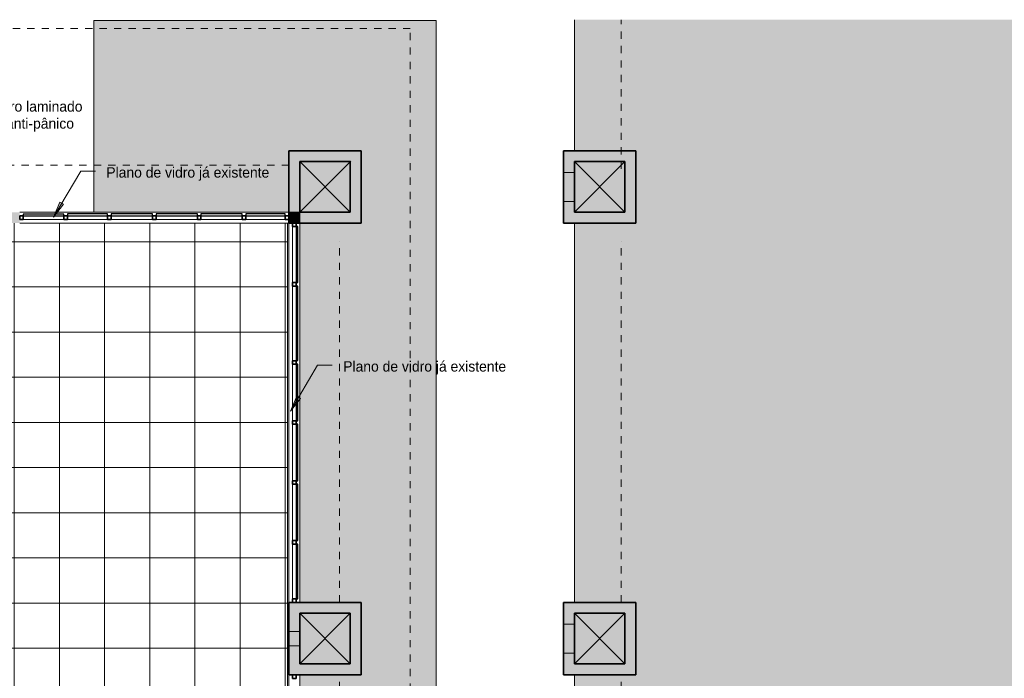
# Model space of a CAD drawing. Header units: metres. Extents: x -33 to 1508, y -379 to 284.
# Tile 163 of 186: x -9 to 4, y 23 to 32. Entities that reach past the tile are written whole.
import ezdxf

# ---------------------------------------------------------------- set-up
doc = ezdxf.new("R2010")
doc.units = ezdxf.units.M
doc.linetypes.add('Projeção', pattern=[0.003969, 0.002381, -0.001587])
for name, color, linetype, lineweight in [('A-DETL-THIN', 151, 'Continuous', 18), ('A-FLOR', 192, 'Continuous', 18), ('A-FLOR-OVHD', 1, 'Projeção', 18), ('A-FLOR-PATT', 8, 'Continuous', 18), ('A-GLAZ-CURT', 52, 'Continuous', 18), ('A-GLAZ-CWMG', 51, 'Continuous', 18), ('A-WALL', 113, 'Continuous', 18), ('A-WALL-PATT', 111, 'Continuous', 35), ('G-ANNO-TEXT', 231, 'Continuous', 9)]:
    doc.layers.add(name, color=color, linetype=linetype, lineweight=lineweight)
doc.styles.add('Century Gothic', font='GOTHIC.TTF', dxfattribs={"height": 0.143711})

# ---------------------------------------------------------------- blocks, each defined once
blk = doc.blocks.new('Montante retangular - 50 x 150 mm-169726-1-PLANTA CONSTRUIR DEMOLIR')
at = {"layer": 'A-GLAZ-CWMG', "lineweight": 35}
for p, q in [((-0.05, 0.025), (0, 0.025)), ((-0.05, -0.025), (-0.05, 0.025)), ((0, 0.025), (0, -0.025)), ((0, -0.025), (-0.05, -0.025))]:
    blk.add_line(p, q, dxfattribs=at)
blk = doc.blocks.new('Painel do sistema - Envidraçado-169722-1-PLANTA CONSTRUIR DEMOLIR')
at = {"layer": 'A-GLAZ-CURT', "lineweight": 25}
for p, q in [((0.3775, -0.0245), (-0.3775, -0.0245)), ((-0.3775, -0.0245), (-0.3775, -0.0495)), ((-0.3775, -0.0495), (0.3775, -0.0495)), ((0.3775, -0.0495), (0.3775, -0.0245))]:
    blk.add_line(p, q, dxfattribs=at)
blk = doc.blocks.new('Painel do sistema - Envidraçado-169723-1-PLANTA CONSTRUIR DEMOLIR')
at = {"layer": 'A-GLAZ-CURT', "lineweight": 25}
for p, q in [((0.39, -0.0245), (-0.39, -0.0245)), ((-0.39, -0.0245), (-0.39, -0.0495)), ((-0.39, -0.0495), (0.39, -0.0495)), ((0.39, -0.0495), (0.39, -0.0245))]:
    blk.add_line(p, q, dxfattribs=at)
blk = doc.blocks.new('Painel do sistema - Envidraçado-2527420-1-PLANTA CONSTRUIR DEMOLIR')
at = {"layer": 'A-GLAZ-CURT', "lineweight": 25}
for p, q in [((0.2575, -0.0245), (-0.2575, -0.0245)), ((-0.2575, -0.0245), (-0.2575, -0.0495)), ((-0.2575, -0.0495), (0.2575, -0.0495)), ((0.2575, -0.0495), (0.2575, -0.0245))]:
    blk.add_line(p, q, dxfattribs=at)
blk = doc.blocks.new('Painel do sistema - Envidraçado-169724-1-PLANTA CONSTRUIR DEMOLIR')
at = {"layer": 'A-GLAZ-CURT', "lineweight": 25}
for p, q in [((0.3875, -0.0245), (-0.3875, -0.0245)), ((-0.3875, -0.0245), (-0.3875, -0.0495)), ((-0.3875, -0.0495), (0.3875, -0.0495)), ((0.3875, -0.0495), (0.3875, -0.0245))]:
    blk.add_line(p, q, dxfattribs=at)
blk = doc.blocks.new('Montante retangular - 50 x 150 mm-169681-1-PLANTA CONSTRUIR DEMOLIR')
at = {"layer": 'A-GLAZ-CWMG', "lineweight": 35}
for p, q in [((-0.025, 0.025), (0.025, 0.025)), ((-0.025, -0.025), (-0.025, 0.025)), ((0.025, 0.025), (0.025, -0.025)), ((0.025, -0.025), (-0.025, -0.025))]:
    blk.add_line(p, q, dxfattribs=at)
blk = doc.blocks.new('Montante retangular - 50 x 150 mm-169727-1-PLANTA CONSTRUIR DEMOLIR')
at = {"layer": 'A-GLAZ-CWMG', "lineweight": 35}
for p, q in [((0, 0.025), (-0.05, 0.025)), ((-0.05, 0.025), (-0.05, -0.025)), ((0, -0.025), (0, 0.025)), ((-0.05, -0.025), (0, -0.025))]:
    blk.add_line(p, q, dxfattribs=at)
blk = doc.blocks.new('Montante retangular - 50 x 150 mm-2527432-1-PLANTA CONSTRUIR DEMOLIR')
at = {"layer": 'A-GLAZ-CWMG'}
blk.add_line((-5.427, 27.18), (-5.427, 27.695), dxfattribs=at)
blk = doc.blocks.new('Montante retangular - 50 x 150 mm-169684-1-PLANTA CONSTRUIR DEMOLIR')
at = {"layer": 'A-GLAZ-CWMG'}
blk.add_line((-5.427, 22.01), (-5.427, 22.785), dxfattribs=at)
blk = doc.blocks.new('Montante retangular - 50 x 150 mm-169683-1-PLANTA CONSTRUIR DEMOLIR')
at = {"layer": 'A-GLAZ-CWMG'}
blk.add_line((-5.427, 21.18), (-5.427, 21.96), dxfattribs=at)
blk = doc.blocks.new('Montante retangular - 50 x 150 mm-169685-1-PLANTA CONSTRUIR DEMOLIR')
at = {"layer": 'A-GLAZ-CWMG'}
blk.add_line((-5.427, 17.885), (-5.427, 18.64), dxfattribs=at)
blk = doc.blocks.new('Montante retangular - 50 x 150 mm-967426-1-PLANTA CONSTRUIR DEMOLIR')
at = {"layer": 'A-GLAZ-CWMG', "lineweight": 35}
for p, q in [((0, 0.025), (-0.05, 0.025)), ((-0.05, 0.025), (-0.05, -0.025)), ((0, -0.025), (0, 0.025)), ((-0.05, -0.025), (0, -0.025))]:
    blk.add_line(p, q, dxfattribs=at)
blk = doc.blocks.new('Painel do sistema - Envidraçado-967427-1-PLANTA CONSTRUIR DEMOLIR')
at = {"layer": 'A-GLAZ-CURT', "lineweight": 25}
for p, q in [((0.28125, 0.0495), (-0.28125, 0.0495)), ((-0.28125, 0.0495), (-0.28125, 0.0245)), ((-0.28125, 0.0245), (0.28125, 0.0245)), ((0.28125, 0.0245), (0.28125, 0.0495))]:
    blk.add_line(p, q, dxfattribs=at)
blk = doc.blocks.new('Montante retangular - 50 x 150 mm-967428-1-PLANTA CONSTRUIR DEMOLIR')
at = {"layer": 'A-GLAZ-CWMG', "lineweight": 35}
for p, q in [((-0.05, 0.025), (0, 0.025)), ((-0.05, -0.025), (-0.05, 0.025)), ((0, 0.025), (0, -0.025)), ((0, -0.025), (-0.05, -0.025))]:
    blk.add_line(p, q, dxfattribs=at)
blk = doc.blocks.new('Montante retangular - 50 x 150 mm-963522-1-PLANTA CONSTRUIR DEMOLIR')
at = {"layer": 'A-GLAZ-CWMG'}
blk.add_line((-8.59, 29.135), (-9.152, 29.135), dxfattribs=at)
blk = doc.blocks.new('Painel do sistema - Envidraçado-1538809-1-PLANTA CONSTRUIR DEMOLIR')
at = {"layer": 'A-GLAZ-CURT', "lineweight": 25}
for p, q in [((0.277, 0.05), (-0.277, 0.05)), ((-0.277, 0.05), (-0.277, 0.025)), ((-0.277, 0.025), (0.277, 0.025)), ((0.277, 0.025), (0.277, 0.05))]:
    blk.add_line(p, q, dxfattribs=at)
blk = doc.blocks.new('Montante retangular - 50 x 150 mm-1538801-1-PLANTA CONSTRUIR DEMOLIR')
at = {"layer": 'A-GLAZ-CWMG'}
blk.add_line((-7.986, 29.135), (-8.54, 29.135), dxfattribs=at)
blk = doc.blocks.new('Montante retangular - 50 x 150 mm-967421-1-PLANTA CONSTRUIR DEMOLIR')
at = {"layer": 'A-GLAZ-CWMG', "lineweight": 35}
for p, q in [((-0.025, 0.025), (0.025, 0.025)), ((-0.025, -0.025), (-0.025, 0.025)), ((0.025, 0.025), (0.025, -0.025)), ((0.025, -0.025), (-0.025, -0.025))]:
    blk.add_line(p, q, dxfattribs=at)
blk = doc.blocks.new('Painel do sistema - Envidraçado-1539214-1-PLANTA CONSTRUIR DEMOLIR')
at = {"layer": 'A-GLAZ-CURT', "lineweight": 25}
for p, q in [((0.285, 0.05), (-0.285, 0.05)), ((-0.285, 0.05), (-0.285, 0.025)), ((-0.285, 0.025), (0.285, 0.025)), ((0.285, 0.025), (0.285, 0.05))]:
    blk.add_line(p, q, dxfattribs=at)
blk = doc.blocks.new('Montante retangular - 50 x 150 mm-1539212-1-PLANTA CONSTRUIR DEMOLIR')
at = {"layer": 'A-GLAZ-CWMG'}
blk.add_line((-7.365, 29.135), (-7.936, 29.135), dxfattribs=at)
blk = doc.blocks.new('Painel do sistema - Envidraçado-1539266-1-PLANTA CONSTRUIR DEMOLIR')
at = {"layer": 'A-GLAZ-CURT', "lineweight": 25}
for p, q in [((0.273, 0.05), (-0.273, 0.05)), ((-0.273, 0.05), (-0.273, 0.025)), ((-0.273, 0.025), (0.273, 0.025)), ((0.273, 0.025), (0.273, 0.05))]:
    blk.add_line(p, q, dxfattribs=at)
blk = doc.blocks.new('Montante retangular - 50 x 150 mm-1539264-1-PLANTA CONSTRUIR DEMOLIR')
at = {"layer": 'A-GLAZ-CWMG'}
blk.add_line((-5.527, 29.135), (-6.073, 29.135), dxfattribs=at)
blk = doc.blocks.new('Montante retangular - 50 x 150 mm-2527435-1-PLANTA CONSTRUIR DEMOLIR')
at = {"layer": 'A-GLAZ-CWMG'}
blk.add_line((-5.427, 27.695), (-5.427, 28.21), dxfattribs=at)

msp = doc.modelspace()

# ---------------------------------------------------------------- hatches: boundary and pattern name
at = {"layer": 'A-FLOR-PATT'}
h = msp.add_hatch(color=256, dxfattribs=at)
h.paths.add_polyline_path([(12.12, -28.517), (25.991, -28.517), (25.991, -28.481), (8.97, -28.481), (8.97, -19.309), (25.991, -19.309), (25.991, -13.265), (25.973, -13.265), (25.973, -4.781), (22.713, -4.781), (22.713, -4.845), (22.723, -4.845), (22.723, -4.795), (22.837, -4.795), (22.837, -4.845), (22.863, -4.845), (22.863, -6.165), (23.713, -6.165), (23.713, -7.165), (22.886, -7.165), (22.863, -8.873), (22.863, -12.515), (23.213, -12.515), (23.213, -13.515), (22.213, -13.515), (22.213, -12.665), (17.423, -12.665), (17.423, -13.515), (16.423, -13.515), (16.423, -12.665), (11.423, -12.665), (11.423, -13.515), (10.423, -13.515), (10.423, -12.665), (5.423, -12.665), (5.423, -13.515), (4.423, -13.515), (4.423, -12.665), (-0.577, -12.665), (-0.577, -19.815), (-0.077, -19.815), (-0.077, -21.315), (-1.628, -21.315), (-1.628, -20.815), (-6.427, -20.815), (-6.427, -21.02), (3.96, -28.517), (11.804, -28.517)], flags=0)
h.paths.add_polyline_path([(-32.827, -28.517), (-31.334, -28.517), (-32.827, -27.457)], flags=0)
h.paths.add_polyline_path([(-24.17, -21.315), (-23.877, -21.315), (-23.877, -20.315), (-26.884, -20.315), (-26.884, -12.765), (-27.884, -12.765), (-27.884, -13.29), (-29.027, -13.29), (-29.027, -11.79), (-28.512, -11.79), (-28.512, -1.515), (-29.027, -1.515), (-29.027, -0.015), (-28.512, -0.015), (-28.512, 4.335), (-29.027, 4.335), (-29.027, 5.835), (-28.527, 5.835), (-28.527, 10.835), (-29.027, 10.835), (-29.027, 11.835), (-28.527, 11.835), (-28.527, 16.835), (-29.027, 16.835), (-29.027, 17.835), (-28.527, 17.835), (-28.527, 22.835), (-29.027, 22.835), (-29.027, 23.835), (-28.527, 23.835), (-28.527, 29.085), (-29.027, 29.085), (-29.027, 30.085), (-28.027, 30.085), (-28.027, 29.235), (-26.212, 29.235), (-26.212, 31.885), (-28.177, 31.885), (-28.177, 31.898), (-32.827, 31.898), (-32.827, -16.332), (-26.884, -20.688), (-26.735, -20.79), (-26.575, -20.888), (-26.41, -20.976), (-26.239, -21.054), (-26.065, -21.122), (-25.887, -21.181), (-25.706, -21.229), (-25.522, -21.266), (-25.336, -21.293), (-25.15, -21.309), (-24.962, -21.315), (-24.64, -21.315)], flags=0)
h.paths.add_polyline_path([(-23.695, -21.165), (-22.527, -21.165), (-22.527, -20.315), (-23.727, -20.315), (-23.727, -21.165)], flags=0)
h.paths.add_polyline_path([(-1.478, -21.165), (-0.227, -21.165), (-0.227, -19.965), (-0.577, -19.965), (-0.577, -20.815), (-1.478, -20.815), (-1.478, -21.02)], flags=0)
h.paths.add_polyline_path([(-6.927, -16.716), (-6.827, -16.716), (-6.827, -16.566), (-6.877, -16.566), (-6.877, -16.715), (-6.927, -16.715)], flags=0)
h.paths.add_polyline_path([(-5.927, -16.716), (-5.927, -16.715), (-5.977, -16.715), (-5.977, -16.566), (-6.027, -16.566), (-6.027, -16.716), (-5.929, -16.716)], flags=0)
h.paths.add_polyline_path([(-30.771, -16.525), (-30.771, -14.525), (-29.471, -14.525), (-29.471, -16.525)], flags=0)
h.paths.add_polyline_path([(-11.234, -16.515), (-11.227, -16.515), (-11.227, -15.015), (-11.234, -15.015), (-11.234, -16.511)], flags=0)
h.paths.add_polyline_path([(-6.367, -15.415), (-6.257, -15.415), (-6.257, -15.265), (-6.367, -15.265), (-6.367, -15.395)], flags=0)
h.paths.add_polyline_path([(22.693, -13.365), (23.063, -13.365), (23.063, -12.665), (22.363, -12.665), (22.363, -13.365), (22.689, -13.365)], flags=0)
h.paths.add_polyline_path([(16.573, -13.365), (17.273, -13.365), (17.273, -12.665), (16.573, -12.665)], flags=0)
h.paths.add_polyline_path([(10.723, -13.365), (11.273, -13.365), (11.273, -12.665), (10.573, -12.665), (10.573, -13.365)], flags=0)
h.paths.add_polyline_path([(5.273, -13.365), (5.273, -12.665), (4.573, -12.665), (4.573, -13.365), (5.123, -13.365)], flags=0)
h.paths.add_polyline_path([(-28.324, -13.14), (-28.034, -13.14), (-28.034, -12.765), (-28.212, -12.765), (-28.212, -12.79), (-28.512, -12.79), (-28.512, -11.94), (-28.877, -11.94), (-28.877, -13.14), (-28.512, -13.14)], flags=0)
h.paths.add_polyline_path([(23.563, -7.015), (23.563, -6.315), (22.863, -6.315), (22.863, -7.015)], flags=0)
h.paths.add_polyline_path([(22.713, -2.781), (22.723, -2.781), (22.723, -2.744), (22.713, -2.744)], flags=0)
h.paths.add_polyline_path([(22.837, -2.781), (25.973, -2.781), (25.973, 3.385), (-0.297, 3.385), (-0.297, 1.435), (4.423, 1.435), (4.423, 2.285), (5.423, 2.285), (5.423, 1.435), (10.423, 1.435), (10.423, 2.285), (11.423, 2.285), (11.423, 1.435), (16.423, 1.435), (16.423, 2.285), (17.423, 2.285), (17.423, 1.435), (22.213, 1.435), (22.213, 2.285), (23.213, 2.285), (23.213, 1.285), (22.863, 1.285), (22.863, -0.165), (23.713, -0.165), (23.713, -1.165), (22.863, -1.165), (22.863, -2.744), (22.837, -2.744)], flags=0)
h.paths.add_polyline_path([(-6.587, -1.813), (-6.587, -1.813), (-7.996, -0.538), (-8.593, -1.198), (-8.489, -1.292), (-7.891, -0.632), (-6.587, -1.813)], flags=0)
h.paths.add_polyline_path([(-9.002, -1.65), (-9.002, -1.65), (-9.002, -1.65)], flags=0)
h.paths.add_polyline_path([(-28.805, -1.365), (-28.512, -1.365), (-28.512, -0.165), (-28.877, -0.165), (-28.877, -1.365)], flags=0)
h.paths.add_polyline_path([(-8.45, -1.248), (-8.554, -1.154), (-8.011, -0.555), (-7.912, -0.654), (-8.353, -1.141)], flags=0)
h.paths.add_polyline_path([(22.863, -1.015), (23.563, -1.015), (23.563, -0.315), (22.863, -0.315), (22.863, -0.865)], flags=0)
h.paths.add_polyline_path([(22.363, 1.435), (22.663, 1.435), (22.663, 1.685), (22.863, 1.685), (22.863, 1.435), (23.063, 1.435), (23.063, 2.135), (22.363, 2.135), (22.363, 1.685)], flags=0)
h.paths.add_polyline_path([(17.273, 1.435), (17.273, 2.135), (16.573, 2.135), (16.573, 1.435), (16.823, 1.435), (16.823, 1.685), (17.023, 1.685), (17.023, 1.435)], flags=0)
h.paths.add_polyline_path([(4.823, 1.435), (4.823, 1.685), (5.023, 1.685), (5.023, 1.435), (5.273, 1.435), (5.273, 2.135), (4.573, 2.135), (4.573, 1.435)], flags=0)
h.paths.add_polyline_path([(11.023, 1.435), (11.273, 1.435), (11.273, 2.135), (10.573, 2.135), (10.573, 1.435), (10.823, 1.435), (10.823, 1.685), (11.023, 1.685)], flags=0)
h.paths.add_polyline_path([(-28.877, 4.485), (-28.512, 4.485), (-28.512, 4.995), (-28.177, 4.995), (-28.177, 5.685), (-28.877, 5.685), (-28.877, 4.695)], flags=0)
h.paths.add_polyline_path([(-20.127, 4.995), (-19.377, 4.995), (-19.377, 5.685), (-20.127, 5.685), (-20.127, 5.001)], flags=0)
h.paths.add_polyline_path([(-5.077, 5.265), (-4.627, 5.265), (-4.627, 5.285), (-5.077, 5.285)], flags=0)
h.paths.add_polyline_path([(12.606, 5.275), (16.423, 5.275), (16.423, 6.185), (17.423, 6.185), (17.423, 5.275), (22.213, 5.275), (22.213, 6.185), (23.213, 6.185), (23.213, 5.275), (25.991, 5.275), (25.991, 10.835), (8.989, 10.835), (8.989, 31.898), (-1.527, 31.898), (-1.527, 30.085), (-0.677, 30.085), (-0.677, 29.085), (-1.527, 29.085), (-1.527, 23.835), (-0.677, 23.835), (-0.677, 22.835), (-1.527, 22.835), (-1.527, 17.835), (-0.677, 17.835), (-0.677, 16.835), (-1.527, 16.835), (-1.527, 11.835), (-0.677, 11.835), (-0.677, 10.975), (4.523, 10.975), (4.523, 6.185), (5.423, 6.185), (5.423, 5.275), (10.423, 5.275), (10.423, 6.185), (11.423, 6.185), (11.423, 5.275)], flags=0)
h.paths.add_polyline_path([(-2.302, 5.285), (-2.302, 5.285), (-3.418, 5.285)], flags=0)
h.paths.add_polyline_path([(22.513, 5.335), (23.063, 5.335), (23.063, 6.035), (22.363, 6.035), (22.363, 5.335)], flags=0)
h.paths.add_polyline_path([(17.123, 5.335), (17.273, 5.335), (17.273, 6.035), (16.573, 6.035), (16.573, 5.335), (16.723, 5.335)], flags=0)
h.paths.add_polyline_path([(4.723, 5.335), (5.273, 5.335), (5.273, 6.035), (4.573, 6.035), (4.573, 5.335)], flags=0)
h.paths.add_polyline_path([(11.123, 5.335), (11.273, 5.335), (11.273, 6.035), (10.573, 6.035), (10.573, 5.335), (10.723, 5.335)], flags=0)
h.paths.add_polyline_path([(-5.327, 6.335), (-3.437, 6.335), (-3.437, 31.885), (-8.177, 31.885), (-8.177, 29.235), (-5.477, 29.235), (-5.477, 30.085), (-4.477, 30.085), (-4.477, 29.085), (-5.327, 29.085), (-5.327, 23.835), (-4.477, 23.835), (-4.477, 22.835), (-5.327, 22.835), (-5.327, 17.835), (-4.477, 17.835), (-4.477, 16.835), (-5.327, 16.835), (-5.327, 11.835), (-4.477, 11.835), (-4.477, 10.835), (-5.327, 10.835), (-5.327, 9.243)], flags=0)
h.paths.add_polyline_path([(-1.523, 10.985), (-0.827, 10.985), (-0.827, 11.685), (-1.527, 11.685), (-1.527, 10.985)], flags=0)
h.paths.add_polyline_path([(-4.627, 10.985), (-4.627, 11.685), (-5.327, 11.685), (-5.327, 11.435), (-5.077, 11.435), (-5.077, 11.235), (-5.327, 11.235), (-5.327, 10.985), (-4.765, 10.985)], flags=0)
h.paths.add_polyline_path([(-28.877, 10.985), (-28.527, 10.985), (-28.527, 11.685), (-28.877, 11.685), (-28.877, 11.135)], flags=0)
h.paths.add_polyline_path([(-4.627, 16.985), (-4.627, 17.685), (-5.327, 17.685), (-5.327, 16.985)], flags=0)
h.paths.add_polyline_path([(-0.827, 16.985), (-0.827, 17.685), (-1.527, 17.685), (-1.527, 16.985)], flags=0)
h.paths.add_polyline_path([(-28.877, 16.985), (-28.527, 16.985), (-28.527, 17.685), (-28.877, 17.685), (-28.877, 17.135)], flags=0)
h.paths.add_polyline_path([(-5.327, 22.985), (-4.627, 22.985), (-4.627, 23.685), (-5.327, 23.685), (-5.327, 23.235)], flags=0)
h.paths.add_polyline_path([(-0.827, 22.985), (-0.827, 23.685), (-1.527, 23.685), (-1.527, 22.985)], flags=0)
h.paths.add_polyline_path([(-28.527, 22.985), (-28.527, 23.685), (-28.877, 23.685), (-28.877, 22.985)], flags=0)
h.paths.add_polyline_path([(-4.928, 29.235), (-4.627, 29.235), (-4.627, 29.935), (-5.327, 29.935), (-5.327, 29.235), (-5.172, 29.235)], flags=0)
h.paths.add_polyline_path([(-20.127, 29.235), (-19.427, 29.235), (-19.427, 29.935), (-20.127, 29.935)], flags=0)
h.paths.add_polyline_path([(-0.827, 29.235), (-0.827, 29.935), (-1.527, 29.935), (-1.527, 29.235)], flags=0)
h.paths.add_polyline_path([(-19.277, 29.235), (-12.677, 29.235), (-12.677, 31.885), (-23.212, 31.885), (-23.212, 29.235), (-20.277, 29.235), (-20.277, 30.085), (-19.277, 30.085), (-19.277, 29.935)], flags=0)
h.paths.add_polyline_path([(-28.527, 29.235), (-28.177, 29.235), (-28.177, 29.935), (-28.877, 29.935), (-28.877, 29.235)], flags=0)
h = msp.add_hatch(dxfattribs=at)
h.set_pattern_fill('FP_1', color=256, style=0, pattern_type=2)
h.set_pattern_definition([(270, (0.723, 8.2), (0.625, 4e-17), []), (0, (0.723, 8.2), (0, 0.625), [])])
h.paths.add_polyline_path([(4.573, -12.515), (22.693, -12.515), (22.693, -4.665), (22.713, -4.665), (22.713, -2.829), (22.693, -2.829), (22.693, 1.265), (-1.317, 1.265), (-1.317, 1.535), (-1.547, 1.535), (-2.126, 2.068), (-2.484, 1.679), (-2.521, 1.713), (-2.487, 1.749), (-2.505, 1.766), (-2.215, 2.082), (-2.196, 2.065), (-2.163, 2.102), (-2.231, 2.164), (-2.13, 2.275), (-1.489, 1.685), (-1.297, 1.685), (-1.297, 5.185), (-1.677, 5.185), (-1.677, 5.285), (-4.477, 5.285), (-4.477, 5.115), (-5.077, 5.115), (-5.077, 4.85), (-4.858, 4.655), (-4.971, 4.528), (-5.036, 4.586), (-5.056, 4.563), (-5.037, 4.547), (-5.293, 4.26), (-5.312, 4.275), (-5.345, 4.239), (-5.382, 4.272), (-5.073, 4.619), (-5.497, 4.996), (-5.497, 29.085), (-9.558, 29.085), (-9.558, 29.08), (-9.882, 29.08), (-9.882, 29.085), (-11.407, 29.085), (-11.407, 29.065), (-19.277, 29.065), (-19.277, 24.08), (-19.427, 24.08), (-19.427, 29.065), (-23.767, 29.065), (-23.767, 29.085), (-25.707, 29.085), (-25.707, 29.065), (-28.367, 29.065), (-28.367, 29.085), (-28.377, 29.085), (-28.377, 5.835), (-28.044, 5.835), (-28.044, 5.837), (-27.534, 5.837), (-27.534, 5.179), (-28.027, 5.179), (-28.027, 4.995), (-20.297, 4.995), (-20.297, 5.845), (-20.277, 5.845), (-20.277, 5.835), (-19.227, 5.835), (-19.227, 5.825), (-17.283, 5.825), (-15.267, 7.841), (-15.267, 9.606), (-12.967, 9.606), (-12.967, 9.09), (-9.688, 9.09), (-9.688, 6.24), (-9.888, 6.24), (-9.888, 8.89), (-12.967, 8.89), (-12.967, 7.127), (-12.946, 7.113), (-12.838, 7.032), (-12.739, 6.941), (-12.649, 6.841), (-12.568, 6.733), (-12.495, 6.613), (-12.437, 6.498), (-12.389, 6.372), (-12.967, 5.794), (-12.967, 2.51), (-11.594, 3.883), (-11.466, 3.833), (-11.348, 3.773), (-11.234, 3.702), (-11.127, 3.621), (-11.028, 3.53), (-10.937, 3.43), (-10.856, 3.322), (-10.783, 3.202), (-10.726, 3.087), (-10.677, 2.961), (-12.967, 0.671), (-12.967, -0.892), (-15.267, -0.892), (-15.267, 3.494), (-15.438, 3.323), (-15.569, 3.374), (-15.684, 3.432), (-15.8, 3.503), (-15.906, 3.583), (-16.006, 3.674), (-16.097, 3.773), (-16.179, 3.88), (-16.25, 3.994), (-16.311, 4.114), (-16.36, 4.239), (-15.267, 5.332), (-15.267, 7.559), (-17, 5.825), (-16.427, 5.825), (-16.427, 5.675), (-17.15, 5.675), (-17.577, 5.248), (-17.577, 3.3), (-16.797, 3.3), (-16.797, 3.225), (-16.077, 3.225), (-16.077, -3.539), (-14.64, -3.539), (-14.64, -3.484), (-14.26, -3.484), (-14.26, -3.539), (-14.18, -3.539), (-14.18, -3.484), (-13.8, -3.484), (-13.8, -3.539), (-13.62, -3.539), (-13.62, -3.484), (-13.24, -3.484), (-13.24, -3.539), (-13.16, -3.539), (-13.16, -3.484), (-12.78, -3.484), (-12.78, -3.539), (-12.399, -3.539), (-11.954, -3.047), (-12.473, -2.577), (-9.911, 0.252), (-10.912, 1.158), (-9.071, 3.19), (-6.423, 3.19), (-6.317, 3.297), (-6.281, 3.261), (-5.96, 3.622), (-5.923, 3.589), (-5.956, 3.552), (-5.938, 3.535), (-6.194, 3.248), (-6.212, 3.264), (-6.245, 3.227), (-6.264, 3.244), (-6.211, 3.19), (-6.361, 3.04), (-6.53, 3.04), (-6.488, 2.998), (-6.485, 3.001), (-6.476, 3), (-6.432, 2.956), (-6.439, 2.949), (-6.423, 2.932), (-6.5, 2.855), (-5.917, 2.271), (-5.945, 2.243), (-6.545, 2.843), (-6.552, 2.836), (-6.597, 2.881), (-6.597, 2.889), (-6.594, 2.892), (-6.623, 2.921), (-6.623, 2.865), (-7.023, 2.865), (-7.023, 3.04), (-9.005, 3.04), (-9.659, 2.317), (-5.805, -1.172), (-6.207, -1.617), (-4.762, -2.926), (-3.861, -1.931), (-3.861, 0.105), (-4.263, 0.105), (-4.263, 0.505), (-4.222, 0.505), (-4.256, 0.54), (-4.249, 0.547), (-4.849, 1.147), (-4.821, 1.175), (-4.237, 0.592), (-4.16, 0.67), (-4.143, 0.653), (-4.136, 0.66), (-4.091, 0.615), (-4.091, 0.607), (-4.094, 0.604), (-3.995, 0.505), (-3.861, 0.505), (-3.861, 0.355), (-3.562, 0.655), (-3.526, 0.619), (-3.493, 0.656), (-3.511, 0.672), (-3.221, 0.988), (-3.202, 0.971), (-3.169, 1.008), (-3.132, 0.974), (-3.49, 0.585), (-3.509, 0.602), (-3.455, 0.549), (-3.711, 0.293), (-3.711, -1.989), (-4.919, -3.323), (-4.919, -3.323), (-5.389, -3.842), (-6.501, -2.835), (-9.063, -5.665), (-9.507, -5.262), (-9.933, -5.732), (-9.933, -6.363), (-9.853, -6.363), (-9.853, -6.66), (-9.933, -6.66), (-9.933, -6.703), (-9.853, -6.703), (-9.853, -6.982), (-9.933, -6.982), (-9.933, -7.123), (-9.853, -7.123), (-9.853, -7.42), (-9.933, -7.42), (-9.933, -7.463), (-9.853, -7.463), (-9.853, -7.742), (-9.933, -7.742), (-9.933, -9.365), (-3.187, -9.365), (-3.187, -10.195), (-3.093, -10.195), (-3.093, -10.865), (-1.12, -10.865), (-0.727, -10.472), (-0.727, -9.715), (-0.577, -9.715), (-0.577, -10.322), (1.2, -8.544), (-0.899, -8.544), (-2.357, -10.002), (-2.488, -9.951), (-2.603, -9.893), (-2.717, -9.823), (-2.825, -9.742), (-2.925, -9.651), (-3.016, -9.552), (-3.097, -9.445), (-3.169, -9.331), (-3.229, -9.211), (-3.279, -9.085), (-2.738, -8.544), (-7.284, -8.544), (-7.284, -6.244), (-5.56, -6.244), (-3.641, -4.326), (-3.514, -4.376), (-3.396, -4.435), (-3.282, -4.507), (-3.175, -4.588), (-3.075, -4.679), (-2.985, -4.779), (-2.904, -4.887), (-2.831, -5.007), (-2.773, -5.122), (-2.725, -5.248), (-3.722, -6.244), (-0.438, -6.244), (-0.224, -6.031), (-0.097, -6.081), (0.022, -6.141), (0.136, -6.212), (0.179, -6.244), (2.522, -6.244), (2.522, -3.223), (-0.078, -3.223), (-0.078, -3.023), (2.648, -3.023), (2.648, -6.244), (3.213, -6.244), (3.213, -8.544), (1.483, -8.544), (-0.577, -10.605), (-0.577, -12.515), (4.423, -12.515)], flags=0)
h.paths.add_polyline_path([(-3.187, -12.515), (-0.727, -12.515), (-0.727, -10.755), (-1.037, -11.065), (-3.093, -11.065), (-3.093, -11.895), (-3.187, -11.895), (-3.187, -12.469)], flags=0)
h.paths.add_polyline_path([(-2.373, -9.943), (-0.975, -8.544), (-2.667, -8.544), (-3.221, -9.099), (-3.173, -9.213), (-3.116, -9.322), (-3.049, -9.426), (-2.974, -9.524), (-2.891, -9.615), (-2.799, -9.698), (-2.701, -9.773), (-2.597, -9.839), (-2.482, -9.898)], flags=0)
h.paths.add_polyline_path([(-0.367, -6.244), (0.093, -6.244), (0.013, -6.193), (-0.099, -6.135), (-0.211, -6.088), (-0.224, -6.102)], flags=0)
h.paths.add_polyline_path([(-5.489, -6.244), (-3.797, -6.244), (-2.784, -5.231), (-2.833, -5.112), (-2.891, -5.001), (-2.954, -4.903), (-3.029, -4.805), (-3.112, -4.714), (-3.203, -4.63), (-3.301, -4.555), (-3.405, -4.488), (-3.516, -4.43), (-3.628, -4.383), (-5.256, -6.011)], flags=0)
h.paths.add_polyline_path([(-0.201, -5.185), (-0.814, -5.185), (-0.814, -4.88), (-1.306, -4.88), (-1.306, -4.86), (-1.286, -4.86), (-1.286, -4.385), (-1.306, -4.385), (-1.306, -4.365), (-0.814, -4.365), (-0.814, -3.985), (0.086, -3.985), (0.086, -5.185)], flags=0)
h.paths.add_polyline_path([(-2.214, -5.185), (-2.214, -3.985), (-1.314, -3.985), (-1.314, -5.185), (-2.039, -5.185)], flags=0)
h.paths.add_polyline_path([(-8.465, -4.856), (-8.109, -4.463), (-8.11, -4.462), (-8.466, -4.855), (-8.466, -4.856)], flags=0)
h.paths.add_polyline_path([(-8.076, -4.426), (-7.72, -4.033), (-7.721, -4.032), (-8.076, -4.425), (-8.076, -4.426)], flags=0)
h.paths.add_polyline_path([(-7.686, -3.996), (-7.33, -3.603), (-7.331, -3.602), (-7.687, -3.995)], flags=0)
h.paths.add_polyline_path([(-4.762, -2.926), (-6.207, -1.617), (-5.805, -1.172), (-4.359, -2.481), (-4.762, -2.926)], flags=0)
h.paths.add_polyline_path([(-11.412, -2.188), (-11.412, -2.187), (-11.651, -1.969), (-11.297, -1.577), (-11.298, -1.577), (-11.653, -1.969), (-11.412, -2.187)], flags=0)
h.paths.add_polyline_path([(-6.587, -1.813), (-6.587, -1.813), (-7.884, -0.639), (-7.878, -0.631), (-7.989, -0.531), (-7.996, -0.538), (-8.589, -0.001), (-8.589, -0.001), (-6.587, -1.813)], flags=0)
h.paths.add_polyline_path([(-11.023, -1.758), (-11.023, -1.757), (-11.262, -1.539), (-10.907, -1.147), (-10.909, -1.147), (-11.264, -1.539), (-11.023, -1.757)], flags=0)
h.paths.add_polyline_path([(-1.179, -1.545), (-1.294, -1.545), (-1.29, -1.515), (-1.279, -1.487), (-1.261, -1.462), (-1.237, -1.443), (-1.209, -1.431), (-1.179, -1.426), (-1.179, -1.515)], flags=0)
h.paths.add_polyline_path([(-1.179, -1.665), (-1.179, -1.545), (-1.054, -1.545), (-1.057, -1.573), (-1.067, -1.599), (-1.082, -1.622), (-1.102, -1.641), (-1.125, -1.655), (-1.152, -1.663)], flags=0)
h.paths.add_polyline_path([(-10.873, -1.11), (-10.517, -0.717), (-10.518, -0.716), (-10.874, -1.109)], flags=0)
h.paths.add_polyline_path([(-12.967, 0.747), (-10.736, 2.978), (-10.786, 3.097), (-10.843, 3.208), (-10.906, 3.306), (-10.981, 3.404), (-11.064, 3.495), (-11.155, 3.579), (-11.253, 3.654), (-11.357, 3.721), (-11.469, 3.779), (-11.58, 3.825), (-12.967, 2.439), (-12.967, 1.691)], flags=0)
h.paths.add_polyline_path([(-4.782, 1.143), (-5.949, 2.31), (-5.92, 2.338), (-4.754, 1.172)], flags=0)
h.paths.add_polyline_path([(-18.497, 3.225), (-18.497, 3.3), (-17.777, 3.3), (-17.777, 5.331), (-17.433, 5.675), (-19.227, 5.675), (-19.227, 3.225)], flags=0)
h.paths.add_polyline_path([(-15.455, 3.382), (-15.267, 3.569), (-15.267, 5.261), (-16.302, 4.226), (-16.255, 4.112), (-16.197, 4.003), (-16.131, 3.899), (-16.055, 3.801), (-15.972, 3.71), (-15.881, 3.627), (-15.783, 3.552), (-15.678, 3.486), (-15.564, 3.427)], flags=0)
h.paths.add_polyline_path([(-11.076, 4.117), (-11.913, 4.117), (-11.913, 5.017), (-10.717, 5.017), (-10.717, 4.117), (-11, 4.117)], flags=0)
h.paths.add_polyline_path([(-11.053, 5.025), (-11.073, 5.025), (-11.073, 5.045), (-11.077, 5.045), (-11.077, 5.04), (-11.587, 5.04), (-11.587, 5.517), (-11.913, 5.517), (-11.913, 6.417), (-10.717, 6.417), (-10.717, 5.517), (-11.053, 5.517), (-11.053, 5.045)], flags=0)
h.paths.add_polyline_path([(-27.938, 5.339), (-27.684, 5.339), (-27.684, 5.679), (-28.027, 5.679), (-28.027, 5.339)], flags=0)
h.paths.add_polyline_path([(-12.967, 5.869), (-12.447, 6.389), (-12.497, 6.508), (-12.555, 6.619), (-12.617, 6.717), (-12.692, 6.815), (-12.776, 6.906), (-12.867, 6.99), (-12.967, 7.067), (-12.967, 6.372)], flags=0)
h.paths.add_polyline_path([(-19.377, 6.08), (-19.427, 6.08), (-19.427, 10.835), (-20.277, 10.835), (-20.277, 11.835), (-19.277, 11.835), (-19.277, 6.08)], flags=0)
h.paths.add_polyline_path([(-19.427, 10.985), (-19.427, 11.685), (-20.127, 11.685), (-20.127, 10.985)], flags=0)
h.paths.add_polyline_path([(-19.277, 12.08), (-19.427, 12.08), (-19.427, 16.835), (-20.277, 16.835), (-20.277, 17.835), (-19.277, 17.835), (-19.277, 16.794)], flags=0)
h.paths.add_polyline_path([(-20.127, 16.985), (-19.427, 16.985), (-19.427, 17.685), (-20.127, 17.685), (-20.127, 17.08)], flags=0)
h.paths.add_polyline_path([(-19.427, 18.08), (-19.427, 22.835), (-20.277, 22.835), (-20.277, 23.835), (-19.277, 23.835), (-19.277, 18.08)], flags=0)
h.paths.add_polyline_path([(-20.127, 22.985), (-19.427, 22.985), (-19.427, 23.685), (-20.127, 23.685), (-20.127, 23.08)], flags=0)
at = {"layer": 'A-WALL-PATT', "lineweight": 18}
for points in [[(-5.327, 29.235), (-5.327, 30.085), (-5.477, 30.085), (-5.477, 29.235)], [(-5.327, 29.935), (-4.627, 29.935), (-4.627, 30.085), (-5.327, 30.085)], [(-4.477, 29.235), (-4.477, 30.085), (-4.627, 30.085), (-4.627, 29.235)], [(-1.677, 29.785), (-1.527, 29.785), (-1.527, 30.085), (-1.677, 30.085), (-1.677, 29.935)], [(-0.677, 29.935), (-0.677, 30.085), (-1.527, 30.085), (-1.527, 29.935), (-0.827, 29.935)], [(-0.827, 29.085), (-0.677, 29.085), (-0.677, 29.935), (-0.827, 29.935), (-0.827, 29.235)], [(-1.527, 29.385), (-1.527, 29.785), (-1.677, 29.785), (-1.677, 29.385)], [(-1.677, 29.085), (-1.527, 29.085), (-1.527, 29.385), (-1.677, 29.385), (-1.677, 29.235)], [(-5.327, 29.085), (-5.327, 29.235), (-5.477, 29.235), (-5.477, 29.085)], [(-4.627, 29.085), (-4.477, 29.085), (-4.477, 29.235), (-5.327, 29.235), (-5.327, 29.085)], [(-0.827, 29.085), (-0.827, 29.235), (-1.527, 29.235), (-1.527, 29.085)], [(-5.477, 23.685), (-4.627, 23.685), (-4.627, 23.835), (-5.477, 23.835)], [(-4.627, 22.985), (-4.477, 22.985), (-4.477, 23.835), (-4.627, 23.835), (-4.627, 23.685)], [(-1.677, 23.535), (-1.527, 23.535), (-1.527, 23.835), (-1.677, 23.835), (-1.677, 23.685)], [(-1.527, 23.685), (-0.677, 23.685), (-0.677, 23.835), (-1.527, 23.835)], [(-5.327, 23.435), (-5.327, 23.685), (-5.477, 23.685), (-5.477, 23.435)], [(-0.677, 22.835), (-0.677, 23.685), (-0.827, 23.685), (-0.827, 22.835)], [(-5.327, 23.235), (-5.327, 23.435), (-5.477, 23.435), (-5.477, 23.235)], [(-1.527, 23.135), (-1.527, 23.535), (-1.677, 23.535), (-1.677, 23.135)], [(-5.327, 22.835), (-5.327, 23.235), (-5.477, 23.235), (-5.477, 22.835)], [(-1.677, 22.835), (-1.527, 22.835), (-1.527, 23.135), (-1.677, 23.135), (-1.677, 22.985)], [(-4.477, 22.835), (-4.477, 22.985), (-5.327, 22.985), (-5.327, 22.835), (-4.627, 22.835)], [(-0.827, 22.835), (-0.827, 22.985), (-1.527, 22.985), (-1.527, 22.835)]]:
    msp.add_hatch(color=256, dxfattribs=at).paths.add_polyline_path(points, flags=0)
h = msp.add_hatch(color=256, dxfattribs=at)
h.paths.add_polyline_path([(-11.478, 29.085), (-11.478, 29.235), (-11.652, 29.235), (-11.652, 29.085)], flags=0)
h.paths.add_polyline_path([(-9.377, 29.085), (-9.202, 29.085), (-9.202, 29.235), (-9.377, 29.235), (-9.377, 29.096)], flags=0)
at = {"layer": 'G-ANNO-TEXT'}
for points in [[(-8.734, 29.165), (-8.594, 29.344), (-8.645, 29.374)], [(-5.457, 26.48), (-5.317, 26.659), (-5.368, 26.689)]]:
    msp.add_hatch(color=50, dxfattribs=at).paths.add_polyline_path(points, flags=0)

# ---------------------------------------------------------------- linework, layer by layer
at = {"layer": 'A-DETL-THIN'}
for p, q in [((-5.327, 29.235), (-4.62, 29.943)), ((-5.327, 29.935), (-4.627, 29.235)), ((-1.527, 29.235), (-0.827, 29.935)), ((-1.527, 29.935), (-0.827, 29.235)), ((-5.327, 22.985), (-4.627, 23.685)), ((-5.327, 23.685), (-4.627, 22.985)), ((-1.527, 22.985), (-0.827, 23.685)), ((-1.527, 23.685), (-0.827, 22.985))]:
    msp.add_line(p, q, dxfattribs=at)
at = {"layer": 'A-FLOR'}
for p, q in [((-8.177, 29.235), (-8.177, 31.885)), ((-8.177, 31.885), (-3.437, 31.885)), ((-3.437, 31.885), (-3.437, 6.335)), ((-1.527, 30.085), (-1.527, 31.898)), ((-1.527, 23.835), (-1.527, 29.085)), ((-1.527, 17.835), (-1.527, 22.835))]:
    msp.add_line(p, q, dxfattribs=at)
at = {"layer": 'A-FLOR-OVHD'}
for p, q in [((-0.877, 29.835), (-0.877, 31.898)), ((-3.797, 31.775), (-28.677, 31.775)), ((-3.797, 5.415), (-3.797, 31.775)), ((-5.477, 29.885), (-19.277, 29.885)), ((-4.777, 23.835), (-4.777, 28.835)), ((-0.877, 23.835), (-0.877, 28.835)), ((-4.777, 17.835), (-4.777, 22.835)), ((-0.877, 17.835), (-0.877, 22.835))]:
    msp.add_line(p, q, dxfattribs=at)
at = {"layer": 'A-WALL', "color": 250, "lineweight": 35}
for p, q in [((-4.477, 30.085), (-5.477, 30.085)), ((-5.477, 30.085), (-5.477, 29.085)), ((-4.477, 29.085), (-4.477, 30.085)), ((-0.677, 30.085), (-1.677, 30.085)), ((-1.677, 30.085), (-1.677, 29.085)), ((-0.677, 29.085), (-0.677, 30.085)), ((-5.327, 29.935), (-4.627, 29.935)), ((-5.327, 29.235), (-5.327, 29.935)), ((-4.627, 29.935), (-4.627, 29.235)), ((-1.527, 29.935), (-0.827, 29.935)), ((-1.527, 29.235), (-1.527, 29.935)), ((-0.827, 29.935), (-0.827, 29.235)), ((-4.627, 29.235), (-5.327, 29.235)), ((-0.827, 29.235), (-1.527, 29.235)), ((-5.477, 29.085), (-4.477, 29.085)), ((-1.677, 29.085), (-0.677, 29.085)), ((-5.477, 23.835), (-5.477, 22.835)), ((-4.477, 23.835), (-5.477, 23.835)), ((-4.477, 22.835), (-4.477, 23.835)), ((-0.677, 23.835), (-1.677, 23.835)), ((-1.677, 23.835), (-1.677, 22.835)), ((-0.677, 22.835), (-0.677, 23.835)), ((-5.327, 22.985), (-5.327, 23.685)), ((-5.327, 23.685), (-4.627, 23.685)), ((-4.627, 23.685), (-4.627, 22.985)), ((-1.527, 23.685), (-0.827, 23.685)), ((-1.527, 22.985), (-1.527, 23.685)), ((-0.827, 23.685), (-0.827, 22.985)), ((-4.627, 22.985), (-5.327, 22.985)), ((-0.827, 22.985), (-1.527, 22.985)), ((-5.477, 22.835), (-4.477, 22.835)), ((-1.677, 22.835), (-0.677, 22.835))]:
    msp.add_line(p, q, dxfattribs=at)
at = {"layer": 'A-WALL'}
for p, q in [((-1.677, 29.785), (-1.527, 29.785)), ((-1.527, 29.385), (-1.677, 29.385)), ((-9.202, 29.235), (-5.327, 29.235)), ((-5.327, 29.235), (-5.327, 23.835)), ((-5.477, 29.085), (-9.202, 29.085)), ((-5.497, 4.996), (-5.497, 29.085)), ((-5.477, 29.085), (-5.477, 23.835)), ((-5.477, 23.435), (-5.327, 23.435)), ((-1.677, 23.535), (-1.527, 23.535)), ((-5.327, 23.235), (-5.477, 23.235)), ((-1.527, 23.135), (-1.677, 23.135)), ((-5.477, 22.835), (-5.477, 17.835)), ((-5.327, 22.835), (-5.327, 17.835))]:
    msp.add_line(p, q, dxfattribs=at)
at = {"layer": 'G-ANNO-TEXT', "color": 50}
for p, q in [((-8.734, 29.165), (-8.358, 29.804)), ((-8.358, 29.804), (-8.155, 29.804)), ((-8.645, 29.374), (-8.734, 29.165)), ((-8.734, 29.165), (-8.594, 29.344)), ((-8.594, 29.344), (-8.645, 29.374)), ((-5.457, 26.48), (-5.08, 27.119)), ((-5.08, 27.119), (-4.878, 27.119)), ((-5.368, 26.689), (-5.457, 26.48)), ((-5.457, 26.48), (-5.317, 26.659)), ((-5.317, 26.659), (-5.368, 26.689))]:
    msp.add_line(p, q, dxfattribs=at)

# ---------------------------------------------------------------- block references
at = {"layer": 'A-GLAZ-CURT'}
for name, p in [('Painel do sistema - Envidraçado-967427-1-PLANTA CONSTRUIR DEMOLIR', (-8.871, 29.16)), ('Painel do sistema - Envidraçado-1538809-1-PLANTA CONSTRUIR DEMOLIR', (-8.263, 29.16)), ('Painel do sistema - Envidraçado-1539214-1-PLANTA CONSTRUIR DEMOLIR', (-7.65, 29.16)), ('Painel do sistema - Envidraçado-1539214-1-PLANTA CONSTRUIR DEMOLIR', (-7.029, 29.16)), ('Painel do sistema - Envidraçado-1539214-1-PLANTA CONSTRUIR DEMOLIR', (-6.409, 29.16)), ('Painel do sistema - Envidraçado-1539266-1-PLANTA CONSTRUIR DEMOLIR', (-5.8, 29.16))]:
    msp.add_blockref(name, p, dxfattribs=at)
at = {"layer": 'A-GLAZ-CURT', "rotation": 90.00000000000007}
for name, p in [('Painel do sistema - Envidraçado-169724-1-PLANTA CONSTRUIR DEMOLIR', (-5.402, 28.648)), ('Painel do sistema - Envidraçado-2527420-1-PLANTA CONSTRUIR DEMOLIR', (-5.402, 27.953)), ('Painel do sistema - Envidraçado-2527420-1-PLANTA CONSTRUIR DEMOLIR', (-5.402, 27.438)), ('Painel do sistema - Envidraçado-169723-1-PLANTA CONSTRUIR DEMOLIR', (-5.402, 26.74)), ('Painel do sistema - Envidraçado-169723-1-PLANTA CONSTRUIR DEMOLIR', (-5.402, 25.91)), ('Painel do sistema - Envidraçado-169723-1-PLANTA CONSTRUIR DEMOLIR', (-5.402, 25.08)), ('Painel do sistema - Envidraçado-169722-1-PLANTA CONSTRUIR DEMOLIR', (-5.402, 24.263))]:
    msp.add_blockref(name, p, dxfattribs=at)
at = {"layer": 'A-GLAZ-CWMG'}
for name, p, rotation in [('Montante retangular - 50 x 150 mm-967426-1-PLANTA CONSTRUIR DEMOLIR', (-9.202, 29.16), 180), ('Montante retangular - 50 x 150 mm-169727-1-PLANTA CONSTRUIR DEMOLIR', (-5.402, 23.835), 270.0000000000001)]:
    msp.add_blockref(name, p, dxfattribs=dict(at, rotation=rotation))
at = {"layer": 'A-GLAZ-CWMG', "extrusion": (0, 0, -1)}
for name, p, rotation in [('Montante retangular - 50 x 150 mm-967421-1-PLANTA CONSTRUIR DEMOLIR', (8.565, 29.16), 180), ('Montante retangular - 50 x 150 mm-967421-1-PLANTA CONSTRUIR DEMOLIR', (7.961, 29.16), 180), ('Montante retangular - 50 x 150 mm-967421-1-PLANTA CONSTRUIR DEMOLIR', (7.34, 29.16), 180), ('Montante retangular - 50 x 150 mm-967421-1-PLANTA CONSTRUIR DEMOLIR', (6.719, 29.16), 180), ('Montante retangular - 50 x 150 mm-967421-1-PLANTA CONSTRUIR DEMOLIR', (6.098, 29.16), 180), ('Montante retangular - 50 x 150 mm-967428-1-PLANTA CONSTRUIR DEMOLIR', (5.477, 29.16), 180), ('Montante retangular - 50 x 150 mm-169726-1-PLANTA CONSTRUIR DEMOLIR', (5.402, 29.085), 89.99999999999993), ('Montante retangular - 50 x 150 mm-169681-1-PLANTA CONSTRUIR DEMOLIR', (5.402, 28.235), 89.99999999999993), ('Montante retangular - 50 x 150 mm-169681-1-PLANTA CONSTRUIR DEMOLIR', (5.402, 27.155), 89.99999999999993), ('Montante retangular - 50 x 150 mm-169681-1-PLANTA CONSTRUIR DEMOLIR', (5.402, 26.325), 89.99999999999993), ('Montante retangular - 50 x 150 mm-169681-1-PLANTA CONSTRUIR DEMOLIR', (5.402, 25.495), 89.99999999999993), ('Montante retangular - 50 x 150 mm-169681-1-PLANTA CONSTRUIR DEMOLIR', (5.402, 24.665), 89.99999999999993), ('Montante retangular - 50 x 150 mm-169726-1-PLANTA CONSTRUIR DEMOLIR', (5.402, 22.835), 89.99999999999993)]:
    msp.add_blockref(name, p, dxfattribs=dict(at, rotation=rotation))
at = {"layer": 'A-GLAZ-CWMG'}
for name, p in [('Montante retangular - 50 x 150 mm-963522-1-PLANTA CONSTRUIR DEMOLIR', (0, 0)), ('Montante retangular - 50 x 150 mm-1538801-1-PLANTA CONSTRUIR DEMOLIR', (0, 0)), ('Montante retangular - 50 x 150 mm-1539212-1-PLANTA CONSTRUIR DEMOLIR', (0, 0)), ('Montante retangular - 50 x 150 mm-1539212-1-PLANTA CONSTRUIR DEMOLIR', (0.621, 0)), ('Montante retangular - 50 x 150 mm-1539212-1-PLANTA CONSTRUIR DEMOLIR', (1.242, 0)), ('Montante retangular - 50 x 150 mm-1539264-1-PLANTA CONSTRUIR DEMOLIR', (0, 0)), ('Montante retangular - 50 x 150 mm-169684-1-PLANTA CONSTRUIR DEMOLIR', (0, 6.25)), ('Montante retangular - 50 x 150 mm-2527435-1-PLANTA CONSTRUIR DEMOLIR', (0, 0)), ('Montante retangular - 50 x 150 mm-2527432-1-PLANTA CONSTRUIR DEMOLIR', (0, 0)), ('Montante retangular - 50 x 150 mm-169683-1-PLANTA CONSTRUIR DEMOLIR', (0, 5.17)), ('Montante retangular - 50 x 150 mm-169683-1-PLANTA CONSTRUIR DEMOLIR', (0, 4.34)), ('Montante retangular - 50 x 150 mm-169683-1-PLANTA CONSTRUIR DEMOLIR', (0, 3.51)), ('Montante retangular - 50 x 150 mm-169685-1-PLANTA CONSTRUIR DEMOLIR', (0, 6))]:
    msp.add_blockref(name, p, dxfattribs=at)

# ---------------------------------------------------------------- texts
at = {"layer": 'G-ANNO-TEXT', "color": 7, "char_height": 0.14371, "attachment_point": 1, "line_spacing_factor": 0.984117, "style": 'Century Gothic'}
for s, insert, width in [('Porta de vidro laminado\\P com barra anti-pânico', (-10.363, 30.77), 2.7792), ('Plano de vidro já existente', (-8.003, 29.857), 3.0096), ('Plano de vidro já existente', (-4.725, 27.173), 3.0096)]:
    msp.add_mtext(s, dxfattribs=dict(at, insert=insert, width=width))

doc.saveas('drawing.dxf')
